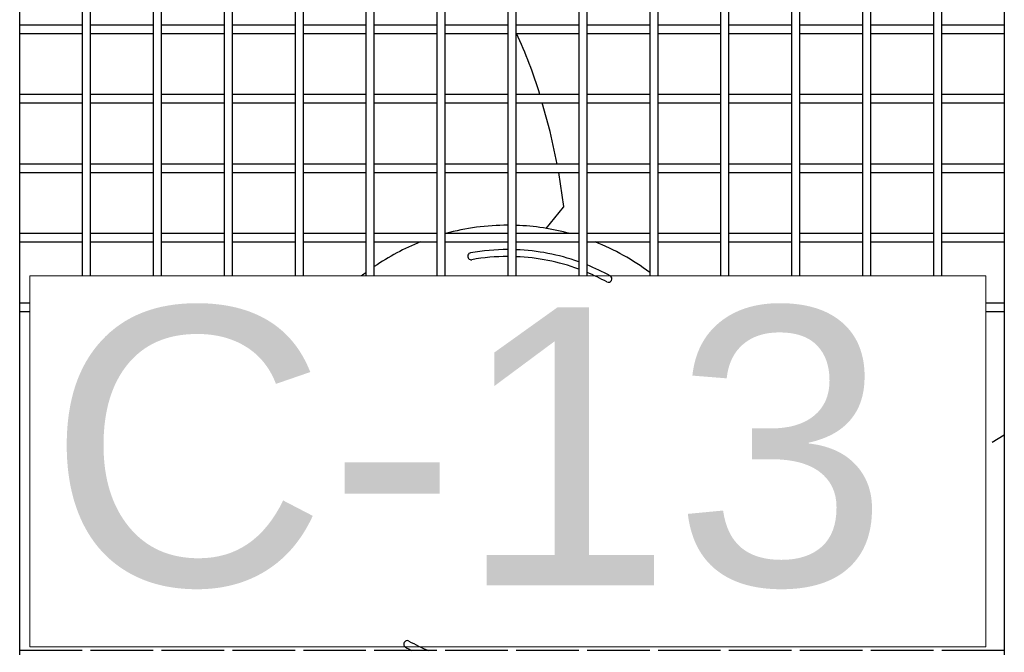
# Model space of a CAD drawing. Header units: millimetres. Extents: x 4 to 3534, y 14 to 98.
# Tile 51 of 161: x 17.502 to 17.856, y 60.321 to 60.549. Entities that reach past the tile are written whole.
import ezdxf

# ---------------------------------------------------------------- set-up
doc = ezdxf.new("R2010")
doc.units = ezdxf.units.MM
doc.header["$MEASUREMENT"] = 0
for name, color, linetype in [('ARQ - EQUIPO CONDENSADORA', 2, 'Continuous'), ('ARQ-TEXTO4', 4, 'Continuous'), ('TEXTO - CAP BTU', 1, 'Continuous')]:
    doc.layers.add(name, color=color, linetype=linetype)
doc.styles.add('Arial', font='arial.ttf')

msp = doc.modelspace()

# ---------------------------------------------------------------- linework, layer by layer
at = {"layer": 'ARQ - EQUIPO CONDENSADORA', "color": 7, "linetype": 'Continuous'}
for p, q in [((17.50210317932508, 60.54517799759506), (17.50210317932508, 60.57017799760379)), ((17.52460317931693, 60.5701785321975), (17.52460317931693, 60.54517853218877)), ((17.527603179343, 60.54517799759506), (17.527603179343, 60.57017799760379)), ((17.55010317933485, 60.5701785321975), (17.55010317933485, 60.54517853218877)), ((17.55310317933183, 60.54517799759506), (17.55310317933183, 60.57017799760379)), ((17.57560317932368, 60.5701785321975), (17.57560317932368, 60.54517853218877)), ((17.57860317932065, 60.54517799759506), (17.57860317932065, 60.57017799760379)), ((17.60110317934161, 60.5701785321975), (17.60110317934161, 60.54517853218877)), ((17.60410317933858, 60.54517799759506), (17.60410317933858, 60.57017799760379)), ((17.62660317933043, 60.5701785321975), (17.62660317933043, 60.54517853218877)), ((17.6296031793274, 60.54517799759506), (17.6296031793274, 60.57017799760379)), ((17.65210317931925, 60.5701785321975), (17.65210317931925, 60.54517853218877)), ((17.65510317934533, 60.54517799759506), (17.65510317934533, 60.57017799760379)), ((17.67760317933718, 60.5701785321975), (17.67760317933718, 60.54517853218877)), ((17.68060317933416, 60.54517799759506), (17.68060317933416, 60.57017799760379)), ((17.70310317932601, 60.5701785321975), (17.70310317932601, 60.54517853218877)), ((17.70610317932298, 60.54517799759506), (17.70610317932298, 60.57017799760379)), ((17.72860317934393, 60.5701785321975), (17.72860317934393, 60.54517853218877)), ((17.73160317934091, 60.54517799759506), (17.73160317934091, 60.57017799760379)), ((17.75410317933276, 60.5701785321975), (17.75410317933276, 60.54517853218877)), ((17.75710317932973, 60.54517799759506), (17.75710317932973, 60.57017799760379)), ((17.77960317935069, 60.5701785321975), (17.77960317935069, 60.54517853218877)), ((17.78260317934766, 60.54517799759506), (17.78260317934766, 60.57017799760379)), ((17.80510317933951, 60.5701785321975), (17.80510317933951, 60.54517853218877)), ((17.80810317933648, 60.54517799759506), (17.80810317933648, 60.57017799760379)), ((17.83060317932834, 60.5701785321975), (17.83060317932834, 60.54517853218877)), ((17.83360317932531, 60.54517799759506), (17.83360317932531, 60.57017799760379)), ((17.85610317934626, 60.5701785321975), (17.85610317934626, 60.54517853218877)), ((17.52460317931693, 60.5466779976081), (17.50210317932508, 60.5466779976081)), ((17.50210317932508, 60.52017799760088), (17.50210317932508, 60.54517799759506)), ((17.52460317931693, 60.54517853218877), (17.52460317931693, 60.52017853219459)), ((17.55010317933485, 60.5466779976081), (17.527603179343, 60.5466779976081)), ((17.527603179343, 60.52017799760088), (17.527603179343, 60.54517799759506)), ((17.55010317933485, 60.54517853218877), (17.55010317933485, 60.52017853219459)), ((17.57560317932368, 60.5466779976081), (17.55310317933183, 60.5466779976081)), ((17.55310317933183, 60.52017799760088), (17.55310317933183, 60.54517799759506)), ((17.57560317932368, 60.54517853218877), (17.57560317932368, 60.52017853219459)), ((17.60110317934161, 60.5466779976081), (17.57860317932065, 60.5466779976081)), ((17.57860317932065, 60.52017799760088), (17.57860317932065, 60.54517799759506)), ((17.60110317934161, 60.54517853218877), (17.60110317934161, 60.52017853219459)), ((17.62660317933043, 60.5466779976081), (17.60410317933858, 60.5466779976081)), ((17.60410317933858, 60.52017799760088), (17.60410317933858, 60.54517799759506)), ((17.62660317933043, 60.54517853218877), (17.62660317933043, 60.52017853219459)), ((17.65210317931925, 60.5466779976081), (17.6296031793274, 60.5466779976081)), ((17.6296031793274, 60.52017799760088), (17.6296031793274, 60.54517799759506)), ((17.65210317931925, 60.54517853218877), (17.65210317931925, 60.52017853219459)), ((17.67760317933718, 60.5466779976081), (17.65510317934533, 60.5466779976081)), ((17.65510317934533, 60.52017799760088), (17.65510317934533, 60.54517799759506)), ((17.67760317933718, 60.54517853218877), (17.67760317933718, 60.52017853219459)), ((17.70310317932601, 60.5466779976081), (17.68060317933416, 60.5466779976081)), ((17.68060317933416, 60.52017799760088), (17.68060317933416, 60.54517799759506)), ((17.70310317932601, 60.54517853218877), (17.70310317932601, 60.52017853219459)), ((17.72860317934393, 60.5466779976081), (17.70610317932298, 60.5466779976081)), ((17.70610317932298, 60.52017799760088), (17.70610317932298, 60.54517799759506)), ((17.72860317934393, 60.54517853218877), (17.72860317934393, 60.52017853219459)), ((17.75410317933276, 60.5466779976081), (17.73160317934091, 60.5466779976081)), ((17.73160317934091, 60.52017799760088), (17.73160317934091, 60.54517799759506)), ((17.75410317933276, 60.54517853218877), (17.75410317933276, 60.52017853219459)), ((17.77960317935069, 60.5466779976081), (17.75710317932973, 60.5466779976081)), ((17.75710317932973, 60.52017799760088), (17.75710317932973, 60.54517799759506)), ((17.77960317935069, 60.54517853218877), (17.77960317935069, 60.52017853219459)), ((17.80510317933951, 60.5466779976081), (17.78260317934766, 60.5466779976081)), ((17.78260317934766, 60.52017799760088), (17.78260317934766, 60.54517799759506)), ((17.80510317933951, 60.54517853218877), (17.80510317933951, 60.52017853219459)), ((17.83060317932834, 60.5466779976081), (17.80810317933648, 60.5466779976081)), ((17.80810317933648, 60.52017799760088), (17.80810317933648, 60.54517799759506)), ((17.83060317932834, 60.54517853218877), (17.83060317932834, 60.52017853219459)), ((17.85610317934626, 60.5466779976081), (17.83360317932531, 60.5466779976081)), ((17.83360317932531, 60.52017799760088), (17.83360317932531, 60.54517799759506)), ((17.85610317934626, 60.54517853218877), (17.85610317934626, 60.52017853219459)), ((17.50210317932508, 60.54367799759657), (17.52460317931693, 60.54367799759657)), ((17.527603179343, 60.54367799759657), (17.55010317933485, 60.54367799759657)), ((17.55310317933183, 60.54367799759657), (17.57560317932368, 60.54367799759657)), ((17.57860317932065, 60.54367799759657), (17.60110317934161, 60.54367799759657)), ((17.60410317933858, 60.54367799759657), (17.62660317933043, 60.54367799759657)), ((17.6296031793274, 60.54367799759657), (17.65210317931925, 60.54367799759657)), ((17.65510317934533, 60.54367799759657), (17.67760317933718, 60.54367799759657)), ((17.68060317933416, 60.54367799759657), (17.70310317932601, 60.54367799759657)), ((17.70610317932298, 60.54367799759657), (17.72860317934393, 60.54367799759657)), ((17.73160317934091, 60.54367799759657), (17.75410317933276, 60.54367799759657)), ((17.75710317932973, 60.54367799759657), (17.77960317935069, 60.54367799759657)), ((17.78260317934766, 60.54367799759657), (17.80510317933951, 60.54367799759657)), ((17.80810317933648, 60.54367799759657), (17.83060317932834, 60.54367799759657)), ((17.83360317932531, 60.54367799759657), (17.85610317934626, 60.54367799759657)), ((17.52460317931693, 60.52167799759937), (17.50210317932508, 60.52167799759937)), ((17.50210317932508, 60.4951779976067), (17.50210317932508, 60.52017799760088)), ((17.52460317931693, 60.52017853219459), (17.52460317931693, 60.49517853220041)), ((17.55010317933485, 60.52167799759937), (17.527603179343, 60.52167799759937)), ((17.527603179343, 60.4951779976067), (17.527603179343, 60.52017799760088)), ((17.55010317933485, 60.52017853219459), (17.55010317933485, 60.49517853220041)), ((17.57560317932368, 60.52167799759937), (17.55310317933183, 60.52167799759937)), ((17.55310317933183, 60.4951779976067), (17.55310317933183, 60.52017799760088)), ((17.57560317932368, 60.52017853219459), (17.57560317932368, 60.49517853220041)), ((17.60110317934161, 60.52167799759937), (17.57860317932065, 60.52167799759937)), ((17.57860317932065, 60.4951779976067), (17.57860317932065, 60.52017799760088)), ((17.60110317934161, 60.52017853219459), (17.60110317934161, 60.49517853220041)), ((17.62660317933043, 60.52167799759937), (17.60410317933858, 60.52167799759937)), ((17.60410317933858, 60.4951779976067), (17.60410317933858, 60.52017799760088)), ((17.62660317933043, 60.52017853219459), (17.62660317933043, 60.49517853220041)), ((17.65210317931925, 60.52167799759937), (17.6296031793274, 60.52167799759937)), ((17.6296031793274, 60.4951779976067), (17.6296031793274, 60.52017799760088)), ((17.65210317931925, 60.52017853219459), (17.65210317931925, 60.49517853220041)), ((17.67760317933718, 60.52167799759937), (17.65510317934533, 60.52167799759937)), ((17.65510317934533, 60.4951779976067), (17.65510317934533, 60.52017799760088)), ((17.67760317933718, 60.52017853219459), (17.67760317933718, 60.49517853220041)), ((17.70310317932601, 60.52167799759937), (17.68060317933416, 60.52167799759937)), ((17.68060317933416, 60.4951779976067), (17.68060317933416, 60.52017799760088)), ((17.70310317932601, 60.52017853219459), (17.70310317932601, 60.49517853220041)), ((17.72860317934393, 60.52167799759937), (17.70610317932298, 60.52167799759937)), ((17.70610317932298, 60.4951779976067), (17.70610317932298, 60.52017799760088)), ((17.72860317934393, 60.52017853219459), (17.72860317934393, 60.49517853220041)), ((17.75410317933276, 60.52167799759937), (17.73160317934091, 60.52167799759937)), ((17.73160317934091, 60.4951779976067), (17.73160317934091, 60.52017799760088)), ((17.75410317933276, 60.52017853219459), (17.75410317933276, 60.49517853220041)), ((17.77960317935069, 60.52167799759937), (17.75710317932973, 60.52167799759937)), ((17.75710317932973, 60.4951779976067), (17.75710317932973, 60.52017799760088)), ((17.77960317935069, 60.52017853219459), (17.77960317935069, 60.49517853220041)), ((17.80510317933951, 60.52167799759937), (17.78260317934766, 60.52167799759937)), ((17.78260317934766, 60.4951779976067), (17.78260317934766, 60.52017799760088)), ((17.80510317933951, 60.52017853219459), (17.80510317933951, 60.49517853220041)), ((17.83060317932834, 60.52167799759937), (17.80810317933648, 60.52167799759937)), ((17.80810317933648, 60.4951779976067), (17.80810317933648, 60.52017799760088)), ((17.83060317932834, 60.52017853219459), (17.83060317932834, 60.49517853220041)), ((17.85610317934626, 60.52167799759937), (17.83360317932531, 60.52167799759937)), ((17.83360317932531, 60.4951779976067), (17.83360317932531, 60.52017799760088)), ((17.85610317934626, 60.52017853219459), (17.85610317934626, 60.49517853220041)), ((17.50210317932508, 60.5186779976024), (17.52460317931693, 60.5186779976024)), ((17.527603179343, 60.5186779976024), (17.55010317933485, 60.5186779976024)), ((17.55310317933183, 60.5186779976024), (17.57560317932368, 60.5186779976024)), ((17.57860317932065, 60.5186779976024), (17.60110317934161, 60.5186779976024)), ((17.60410317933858, 60.5186779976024), (17.62660317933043, 60.5186779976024)), ((17.6296031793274, 60.5186779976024), (17.65210317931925, 60.5186779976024)), ((17.65510317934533, 60.5186779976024), (17.67760317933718, 60.5186779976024)), ((17.68060317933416, 60.5186779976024), (17.70310317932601, 60.5186779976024)), ((17.69288105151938, 60.50844623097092), (17.6900028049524, 60.5186779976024)), ((17.70610317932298, 60.5186779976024), (17.72860317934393, 60.5186779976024)), ((17.73160317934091, 60.5186779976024), (17.75410317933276, 60.5186779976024)), ((17.75710317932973, 60.5186779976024), (17.77960317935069, 60.5186779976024)), ((17.78260317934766, 60.5186779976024), (17.80510317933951, 60.5186779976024)), ((17.80810317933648, 60.5186779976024), (17.83060317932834, 60.5186779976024)), ((17.83360317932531, 60.5186779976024), (17.85610317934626, 60.5186779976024)), ((17.69539444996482, 60.49667799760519), (17.69288105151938, 60.50844623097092)), ((17.52460317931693, 60.49667799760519), (17.50210317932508, 60.49667799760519)), ((17.50210317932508, 60.47017799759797), (17.50210317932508, 60.4951779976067)), ((17.52460317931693, 60.49517853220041), (17.52460317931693, 60.47017853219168)), ((17.55010317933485, 60.49667799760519), (17.527603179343, 60.49667799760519)), ((17.527603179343, 60.47017799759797), (17.527603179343, 60.4951779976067)), ((17.55010317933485, 60.49517853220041), (17.55010317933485, 60.47017853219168)), ((17.57560317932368, 60.49667799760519), (17.55310317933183, 60.49667799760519)), ((17.55310317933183, 60.47017799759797), (17.55310317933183, 60.4951779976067)), ((17.57560317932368, 60.49517853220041), (17.57560317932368, 60.47017853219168)), ((17.60110317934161, 60.49667799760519), (17.57860317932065, 60.49667799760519)), ((17.57860317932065, 60.47017799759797), (17.57860317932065, 60.4951779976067)), ((17.60110317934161, 60.49517853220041), (17.60110317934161, 60.47017853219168)), ((17.62660317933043, 60.49667799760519), (17.60410317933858, 60.49667799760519)), ((17.60410317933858, 60.47017799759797), (17.60410317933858, 60.4951779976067)), ((17.62660317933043, 60.49517853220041), (17.62660317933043, 60.47017853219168)), ((17.65210317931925, 60.49667799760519), (17.6296031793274, 60.49667799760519)), ((17.6296031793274, 60.47017799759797), (17.6296031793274, 60.4951779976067)), ((17.65210317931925, 60.49517853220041), (17.65210317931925, 60.47017853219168)), ((17.67760317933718, 60.49667799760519), (17.65510317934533, 60.49667799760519)), ((17.65510317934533, 60.47017799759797), (17.65510317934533, 60.4951779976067)), ((17.67760317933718, 60.49517853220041), (17.67760317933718, 60.47017853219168)), ((17.70310317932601, 60.49667799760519), (17.68060317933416, 60.49667799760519)), ((17.68060317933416, 60.47017799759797), (17.68060317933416, 60.4951779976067)), ((17.70310317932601, 60.49517853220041), (17.70310317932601, 60.47017853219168)), ((17.72860317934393, 60.49667799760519), (17.70610317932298, 60.49667799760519)), ((17.70610317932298, 60.47017799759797), (17.70610317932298, 60.4951779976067)), ((17.72860317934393, 60.49517853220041), (17.72860317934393, 60.47017853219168)), ((17.75410317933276, 60.49667799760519), (17.73160317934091, 60.49667799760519)), ((17.73160317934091, 60.47017799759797), (17.73160317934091, 60.4951779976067)), ((17.75410317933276, 60.49517853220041), (17.75410317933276, 60.47017853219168)), ((17.77960317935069, 60.49667799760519), (17.75710317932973, 60.49667799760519)), ((17.75710317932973, 60.47017799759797), (17.75710317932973, 60.4951779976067)), ((17.77960317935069, 60.49517853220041), (17.77960317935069, 60.47017853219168)), ((17.80510317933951, 60.49667799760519), (17.78260317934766, 60.49667799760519)), ((17.78260317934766, 60.47017799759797), (17.78260317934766, 60.4951779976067)), ((17.80510317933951, 60.49517853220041), (17.80510317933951, 60.47017853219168)), ((17.83060317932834, 60.49667799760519), (17.80810317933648, 60.49667799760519)), ((17.80810317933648, 60.47017799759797), (17.80810317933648, 60.4951779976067)), ((17.83060317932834, 60.49517853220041), (17.83060317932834, 60.47017853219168)), ((17.85610317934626, 60.49667799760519), (17.83360317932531, 60.49667799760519)), ((17.83360317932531, 60.47017799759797), (17.83360317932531, 60.4951779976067)), ((17.85610317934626, 60.49517853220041), (17.85610317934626, 60.47017853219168)), ((17.50210317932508, 60.49367799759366), (17.52460317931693, 60.49367799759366)), ((17.527603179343, 60.49367799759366), (17.55010317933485, 60.49367799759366)), ((17.55310317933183, 60.49367799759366), (17.57560317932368, 60.49367799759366)), ((17.57860317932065, 60.49367799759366), (17.60110317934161, 60.49367799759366)), ((17.60410317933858, 60.49367799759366), (17.62660317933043, 60.49367799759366)), ((17.6296031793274, 60.49367799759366), (17.65210317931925, 60.49367799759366)), ((17.65510317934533, 60.49367799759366), (17.67760317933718, 60.49367799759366)), ((17.68060317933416, 60.49367799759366), (17.70310317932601, 60.49367799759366)), ((17.69775527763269, 60.48142841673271), (17.69595040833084, 60.49367799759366)), ((17.70610317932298, 60.49367799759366), (17.72860317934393, 60.49367799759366)), ((17.73160317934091, 60.49367799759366), (17.75410317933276, 60.49367799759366)), ((17.75710317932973, 60.49367799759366), (17.77960317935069, 60.49367799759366)), ((17.78260317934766, 60.49367799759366), (17.80510317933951, 60.49367799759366)), ((17.80810317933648, 60.49367799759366), (17.83060317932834, 60.49367799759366)), ((17.83360317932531, 60.49367799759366), (17.85610317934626, 60.49367799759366)), ((17.69143048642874, 60.47354494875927), (17.69767573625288, 60.48115847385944)), ((17.52460317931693, 60.47167799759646), (17.50210317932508, 60.47167799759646)), ((17.55010317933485, 60.47167799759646), (17.527603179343, 60.47167799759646)), ((17.57560317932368, 60.47167799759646), (17.55310317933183, 60.47167799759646)), ((17.60110317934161, 60.47167799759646), (17.57860317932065, 60.47167799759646)), ((17.62660317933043, 60.47167799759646), (17.60410317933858, 60.47167799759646)), ((17.65210317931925, 60.47167799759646), (17.6296031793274, 60.47167799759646)), ((17.67760317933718, 60.47167799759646), (17.65510317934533, 60.47167799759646)), ((17.70310317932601, 60.47167799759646), (17.68060317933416, 60.47167799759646)), ((17.72860317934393, 60.47167799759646), (17.70610317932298, 60.47167799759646)), ((17.75410317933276, 60.47167799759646), (17.73160317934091, 60.47167799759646)), ((17.77960317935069, 60.47167799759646), (17.75710317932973, 60.47167799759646)), ((17.80510317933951, 60.47167799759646), (17.78260317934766, 60.47167799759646)), ((17.83060317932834, 60.47167799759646), (17.80810317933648, 60.47167799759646)), ((17.85610317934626, 60.47167799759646), (17.83360317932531, 60.47167799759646)), ((17.50210317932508, 60.44517799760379), (17.50210317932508, 60.47017799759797)), ((17.50210317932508, 60.46867799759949), (17.52460317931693, 60.46867799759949)), ((17.52460317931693, 60.47017853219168), (17.52460317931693, 60.4564125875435)), ((17.527603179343, 60.4564125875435), (17.527603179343, 60.47017799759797)), ((17.527603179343, 60.46867799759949), (17.55010317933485, 60.46867799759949)), ((17.55010317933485, 60.47017853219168), (17.55010317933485, 60.4564125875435)), ((17.55310317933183, 60.4564125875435), (17.55310317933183, 60.47017799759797)), ((17.55310317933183, 60.46867799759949), (17.57560317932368, 60.46867799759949)), ((17.57560317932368, 60.47017853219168), (17.57560317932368, 60.4564125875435)), ((17.57860317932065, 60.4564125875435), (17.57860317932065, 60.47017799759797)), ((17.57860317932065, 60.46867799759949), (17.60110317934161, 60.46867799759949)), ((17.60110317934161, 60.47017853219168), (17.60110317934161, 60.4564125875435)), ((17.60410317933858, 60.4564125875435), (17.60410317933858, 60.47017799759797)), ((17.60410317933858, 60.46867799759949), (17.62660317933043, 60.46867799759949)), ((17.62660317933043, 60.47017853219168), (17.62660317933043, 60.4564125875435)), ((17.6296031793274, 60.4564125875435), (17.6296031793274, 60.47017799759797)), ((17.6296031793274, 60.46867799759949), (17.65210317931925, 60.46867799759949)), ((17.65210317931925, 60.47017853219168), (17.65210317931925, 60.4564125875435)), ((17.65510317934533, 60.4564125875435), (17.65510317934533, 60.47017799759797)), ((17.65510317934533, 60.46867799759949), (17.67760317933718, 60.46867799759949)), ((17.67760317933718, 60.47017853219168), (17.67760317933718, 60.4564125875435)), ((17.68060317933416, 60.4564125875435), (17.68060317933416, 60.47017799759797)), ((17.68060317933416, 60.46867799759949), (17.70310317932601, 60.46867799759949)), ((17.70310317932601, 60.47017853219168), (17.70310317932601, 60.4564125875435)), ((17.70610317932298, 60.4564125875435), (17.70610317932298, 60.47017799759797)), ((17.70610317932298, 60.46867799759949), (17.72860317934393, 60.46867799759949)), ((17.72860317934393, 60.47017853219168), (17.72860317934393, 60.4564125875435)), ((17.73160317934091, 60.4564125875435), (17.73160317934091, 60.47017799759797)), ((17.73160317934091, 60.46867799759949), (17.75410317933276, 60.46867799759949)), ((17.75410317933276, 60.47017853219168), (17.75410317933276, 60.4564125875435)), ((17.75710317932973, 60.4564125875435), (17.75710317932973, 60.47017799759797)), ((17.75710317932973, 60.46867799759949), (17.77960317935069, 60.46867799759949)), ((17.77960317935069, 60.47017853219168), (17.77960317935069, 60.4564125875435)), ((17.78260317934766, 60.4564125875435), (17.78260317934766, 60.47017799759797)), ((17.78260317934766, 60.46867799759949), (17.80510317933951, 60.46867799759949)), ((17.80510317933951, 60.47017853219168), (17.80510317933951, 60.4564125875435)), ((17.80810317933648, 60.4564125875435), (17.80810317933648, 60.47017799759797)), ((17.80810317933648, 60.46867799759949), (17.83060317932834, 60.46867799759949)), ((17.83060317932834, 60.47017853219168), (17.83060317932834, 60.4564125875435)), ((17.83360317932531, 60.4564125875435), (17.83360317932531, 60.47017799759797)), ((17.83360317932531, 60.46867799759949), (17.85610317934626, 60.46867799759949)), ((17.85610317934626, 60.47017853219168), (17.85610317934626, 60.4451785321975)), ((17.5057886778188, 60.44667799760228), (17.50210317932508, 60.44667799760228)), ((17.85610317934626, 60.44667799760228), (17.84941968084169, 60.44667799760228)), ((17.50210317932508, 60.42017799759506), (17.50210317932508, 60.44517799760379)), ((17.50210317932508, 60.44367799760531), (17.5057886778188, 60.44367799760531)), ((17.84941968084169, 60.44367799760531), (17.85610317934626, 60.44367799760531)), ((17.85610317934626, 60.4451785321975), (17.85610317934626, 60.42017853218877)), ((17.50210317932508, 60.39517799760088), (17.50210317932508, 60.42017799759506)), ((17.85610317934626, 60.42017853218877), (17.85610317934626, 60.39517853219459)), ((17.85169325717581, 60.39667799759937), (17.85610317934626, 60.39929965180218)), ((17.50210317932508, 60.37017799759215), (17.50210317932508, 60.39517799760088)), ((17.85610317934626, 60.39517853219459), (17.85610317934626, 60.37017853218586)), ((17.50210317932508, 60.34517799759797), (17.50210317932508, 60.37017799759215)), ((17.85610317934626, 60.37017853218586), (17.85610317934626, 60.34517853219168)), ((17.50210317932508, 60.32017799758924), (17.50210317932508, 60.34517799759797)), ((17.85610317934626, 60.34517853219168), (17.85610317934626, 60.32017853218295)), ((17.52460317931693, 60.32167799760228), (17.50210317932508, 60.32167799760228)), ((17.55010317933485, 60.32167799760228), (17.527603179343, 60.32167799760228)), ((17.57560317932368, 60.32167799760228), (17.55310317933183, 60.32167799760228)), ((17.60110317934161, 60.32167799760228), (17.57860317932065, 60.32167799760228)), ((17.62660284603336, 60.32167799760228), (17.60410317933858, 60.32167799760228)), ((17.65210317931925, 60.32167799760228), (17.6296031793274, 60.32167799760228)), ((17.67760317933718, 60.32167799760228), (17.65510317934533, 60.32167799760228)), ((17.70310317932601, 60.32167799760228), (17.68060317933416, 60.32167799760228)), ((17.72860317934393, 60.32167799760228), (17.70610317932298, 60.32167799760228)), ((17.75410317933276, 60.32167799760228), (17.73160317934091, 60.32167799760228)), ((17.77960317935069, 60.32167799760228), (17.75710317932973, 60.32167799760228)), ((17.80510317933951, 60.32167799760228), (17.78260317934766, 60.32167799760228)), ((17.83060317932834, 60.32167799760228), (17.80810317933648, 60.32167799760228)), ((17.85610317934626, 60.32167799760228), (17.83360317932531, 60.32167799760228))]:
    msp.add_line(p, q, dxfattribs=at)
for centre, radius, start, end in [((17.51795836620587, 60.46900485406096), 0.1791202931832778, 17.10152417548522, 24.63828427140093), ((17.6973966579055, 60.48138739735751), 0.000360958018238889, 320.6385169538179, 6.525205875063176), ((17.6776041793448, 60.38967699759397), 0.08500000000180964, 90.00067406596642, 105.2651702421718), ((17.6776041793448, 60.38967699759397), 0.08500000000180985, 74.7348297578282, 87.97805043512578), ((17.6776041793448, 60.38967699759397), 0.08500000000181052, 111.6548686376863, 124.3826865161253), ((17.6776041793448, 60.38967699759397), 0.08500000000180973, 53.13094493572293, 68.34513136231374), ((17.66443910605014, 60.46351249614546), 0.001250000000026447, 100.1097531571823, 280.1097531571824), ((17.6776041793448, 60.38967699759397), 0.07625000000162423, 90.0007514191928, 100.1097531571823), ((17.6776041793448, 60.38967699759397), 0.07375000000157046, 90.00077689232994, 100.1097531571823), ((17.6776041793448, 60.38967699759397), 0.07625000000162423, 70.463146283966, 87.74590982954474), ((17.6776041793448, 60.38967699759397), 0.07375000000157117, 69.77246647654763, 87.66945851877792), ((17.6776041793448, 60.38967699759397), 0.07625000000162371, 61.16731188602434, 68.05246804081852), ((17.6776041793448, 60.38967699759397), 0.08500000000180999, 126.8707402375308, 128.2677974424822), ((17.6776041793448, 60.38967699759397), 0.07375000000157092, 61.16731188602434, 67.26763385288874), ((17.71377319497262, 60.4553793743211), 0.001250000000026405, 241.1673118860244, 61.16731188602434), ((17.64143516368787, 60.32397462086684), 0.001250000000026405, 61.16731188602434, 241.1673118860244), ((17.6776041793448, 60.38967699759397), 0.07625000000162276, 241.1673118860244, 243.0990672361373), ((17.6776041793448, 60.38967699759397), 0.07375000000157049, 241.1673118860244, 247.2232520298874)]:
    msp.add_arc(centre, radius, start, end, dxfattribs=at)
at = {"layer": 'ARQ-TEXTO4', "color": 7, "lineweight": 13}
for p, q in [((17.84941968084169, 60.4564125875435), (17.5057886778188, 60.4564125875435)), ((17.5057886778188, 60.4564125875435), (17.5057886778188, 60.32294140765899)), ((17.84941968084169, 60.32294140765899), (17.84941968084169, 60.4564125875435)), ((17.5057886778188, 60.32294140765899), (17.84941968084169, 60.32294140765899))]:
    msp.add_line(p, q, dxfattribs=at)

# ---------------------------------------------------------------- texts
at = {"layer": 'TEXTO - CAP BTU', "color": 7, "insert": (17.51191885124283, 60.34371864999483), "char_height": 0.1000000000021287, "width": 0.6335039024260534, "attachment_point": 7, "line_spacing_factor": 0.8999999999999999, "style": 'Arial'}
msp.add_mtext('C-13', dxfattribs=at)

doc.saveas('drawing.dxf')
